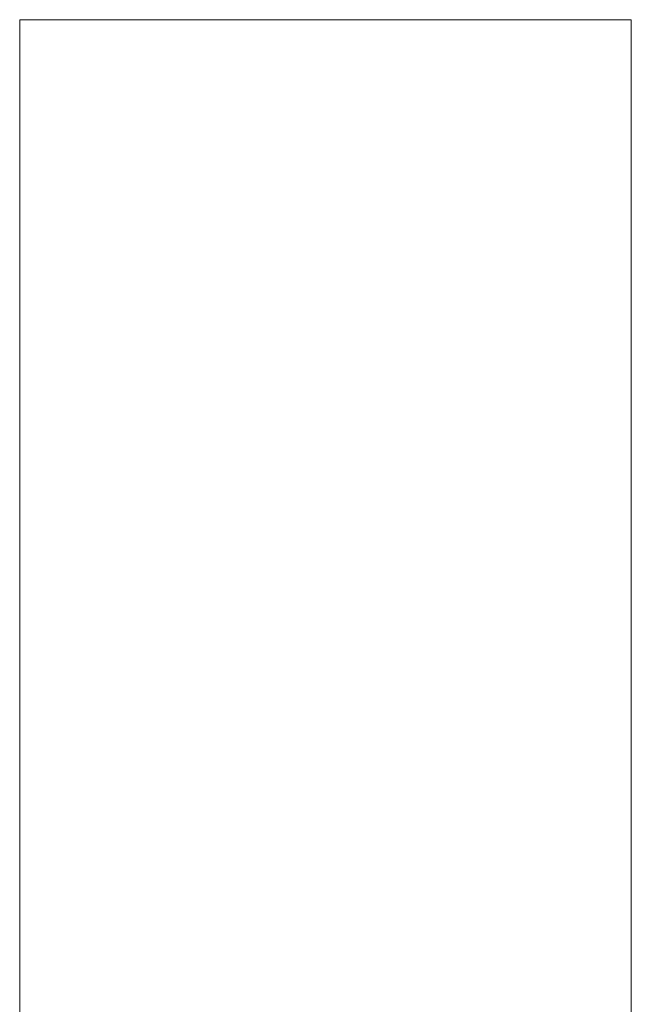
# Model space of a CAD drawing. Header units: millimetres. Extents: x -15683 to 202647, y -7448 to 20513.
# Tile 53 of 114: x 77421 to 78574, y 18657 to 20513. Entities that reach past the tile are written whole.
import ezdxf

# ---------------------------------------------------------------- set-up
doc = ezdxf.new("R2010")
doc.units = ezdxf.units.MM
doc.header["$MEASUREMENT"] = 0
doc.layers.add('1_Кровля (плоская)', color=7, linetype='Continuous')
doc.layers.add('1_Кровля (плоская)_Ном._пера__160', color=7, linetype='Continuous', lineweight=20, true_color=0xb4a35c)
doc.layers.add('1_Кровля (плоская)_Ном._пера__21', color=7, linetype='Continuous', lineweight=30)
doc.layers.add('1_Кровля (плоская)_Ном._пера__7', color=7, linetype='Continuous', lineweight=15)

# ---------------------------------------------------------------- blocks, each defined once
blk = doc.blocks.new('Элемент Разреза_113_2', base_point=(63923.8, 4721.7))
at = {"layer": '1_Кровля (плоская)_Ном._пера__160', "linetype": 'Continuous', "lineweight": 0, "true_color": 0x5a512e}
blk.add_hatch(color=59, dxfattribs=at).paths.add_polyline_path([(77421.4, 18386.3), (77421.4, 18286.4), (78574.2, 18286.4), (78574.2, 18386.3)])
at = {"layer": '1_Кровля (плоская)_Ном._пера__21', "color": 7, "linetype": 'Continuous', "lineweight": 30}
for p, q in [((77421.4, 18386.3), (77421.4, 18286.4)), ((78574.2, 18386.3), (77421.4, 18386.3)), ((78574.2, 18386.3), (78574.2, 18286.4)), ((77841, 18286.4), (77421.4, 18286.4))]:
    blk.add_line(p, q, dxfattribs=at)
at = {"layer": '1_Кровля (плоская)_Ном._пера__21', "color": 7, "linetype": 'Continuous', "lineweight": 30, "flags": 128}
blk.add_lwpolyline([(78574.2, 18286.4), (77951, 18286.4), (77851, 18286.4), (77841, 18286.4)], dxfattribs=at)
at = {"layer": '1_Кровля (плоская)_Ном._пера__7', "color": 7, "linetype": 'Continuous', "lineweight": 15}
for p, q in [((77422.4, 20513.4), (77421.4, 20513.4)), ((77421.4, 20513.4), (77421.4, 18386.3)), ((77517.9, 20513.4), (77422.4, 20513.4)), ((77517.9, 20513.4), (77634.6, 20513.4)), ((78574.2, 20513.4), (77634.6, 20513.4)), ((78574.2, 18386.3), (78574.2, 20513.4))]:
    blk.add_line(p, q, dxfattribs=at)
blk = doc.blocks.new('Элемент Разреза_114_2', base_point=(63923.8, 4721.7))
at = {"layer": '1_Кровля (плоская)_Ном._пера__7', "color": 7, "linetype": 'Continuous', "lineweight": 15}
for p, q in [((77422.4, 20513.5), (77634.6, 20513.5)), ((77634.6, 20513.5), (78574.2, 20513.5)), ((77422.4, 18286.4), (77422.4, 17221.7))]:
    blk.add_line(p, q, dxfattribs=at)

msp = doc.modelspace()

# ---------------------------------------------------------------- block references
at = {"layer": '1_Кровля (плоская)', "lineweight": 0}
for name in ['Элемент Разреза_113_2', 'Элемент Разреза_114_2']:
    msp.add_blockref(name, (63923.8, 4721.7), dxfattribs=at)

doc.saveas('drawing.dxf')
